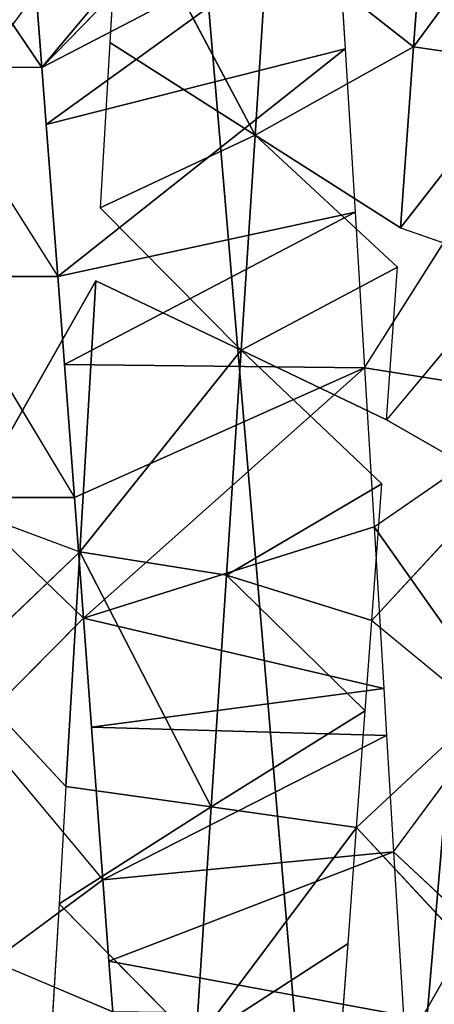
# Model space of a CAD drawing. Extents: x 143 to 263, y -61 to 82.
# Tile 207 of 256: x 157.843 to 158.155, y 72.227 to 72.967. Entities that reach past the tile are written whole.
import ezdxf

# ---------------------------------------------------------------- set-up
doc = ezdxf.new("R2010")
doc.units = 0
doc.header["$LTSCALE"] = 25.4
doc.layers.get('0').update_dxf_attribs({"color": 13, "linetype": 'CONTINUOUS'})

# ---------------------------------------------------------------- blocks, each defined once
blk = doc.blocks.new('ICE-BALL-8126_STL')
at = {"color": 41}
for p, q in [((9.15351, -45.627, 93.60933), (9.28611, -45.72461, 93.53336)), ((9.15351, -45.627, 93.60933), (9.28611, -45.72461, 93.53336)), ((9.29841, -45.638, 93.52715), (9.28611, -45.72461, 93.53336)), ((9.29841, -45.638, 93.52715), (9.28611, -45.72461, 93.53336)), ((9.42214, -45.73444, 93.47192), (9.29841, -45.638, 93.52715)), ((9.42214, -45.73444, 93.47192), (9.29841, -45.638, 93.52715)), ((9.42214, -45.73444, 93.47192), (9.45158, -45.64908, 93.46062)), ((9.45158, -45.64908, 93.46062), (9.56644, -45.74494, 93.42281)), ((9.89106, -45.7396, 96.87987), (9.97797, -45.6469, 96.88279)), ((9.61463, -45.66096, 93.40979), (9.56644, -45.74494, 93.42281)), ((9.71731, -45.75598, 93.38744), (9.61463, -45.66096, 93.40979)), ((9.6469, -45.75429, 96.85068), (9.78204, -45.65865, 96.87069)), ((9.89106, -45.7396, 96.87987), (9.78204, -45.65865, 96.87069)), ((9.6469, -45.75429, 96.85068), (9.58886, -45.67029, 96.83907)), ((9.52729, -45.76152, 96.82475), (9.54135, -45.67316, 96.8282)), ((9.71731, -45.75598, 93.38744), (9.78509, -45.67346, 93.37656)), ((9.78509, -45.67346, 93.37656), (9.87277, -45.76743, 93.36696)), ((9.52729, -45.76152, 96.82475), (9.40128, -45.68166, 96.78872)), ((9.96004, -45.68637, 93.3623), (9.87277, -45.76743, 93.36696)), ((10.13629, -45.78696, 93.36772), (9.96004, -45.68637, 93.3623)), ((9.28611, -45.72461, 93.53336), (9.15351, -45.7145, 93.60933)), ((9.28611, -45.72461, 93.53336), (9.15351, -45.7145, 93.60933)), ((9.20003, -45.83398, 93.3646), (9.28611, -45.72461, 93.53336)), ((9.20003, -45.83398, 93.3646), (9.28611, -45.72461, 93.53336)), ((9.42214, -45.73444, 93.47192), (9.28611, -45.72461, 93.53336)), ((9.42214, -45.73444, 93.47192), (9.28611, -45.72461, 93.53336)), ((9.35246, -45.84382, 93.29576), (9.28611, -45.72461, 93.53336)), ((9.35246, -45.84382, 93.29576), (9.28611, -45.72461, 93.53336)), ((9.42214, -45.73444, 93.47192), (9.35246, -45.84382, 93.29576)), ((9.35246, -45.84382, 93.29576), (9.45158, -45.73658, 93.46062)), ((9.56644, -45.74494, 93.42281), (9.45158, -45.73658, 93.46062)), ((9.51416, -45.85432, 93.24072), (9.45158, -45.73658, 93.46062)), ((9.51416, -45.85432, 93.24072), (9.45158, -45.73658, 93.46062)), ((9.89106, -45.7396, 96.87987), (10.01416, -45.73224, 96.88286)), ((9.97338, -45.95381, 96.5038), (10.01416, -45.73224, 96.88286)), ((9.97338, -45.95381, 96.5038), (10.01416, -45.73224, 96.88286)), ((9.56644, -45.74494, 93.42281), (9.51416, -45.85432, 93.24072)), ((9.7684, -45.74697, 96.86911), (9.80369, -45.74485, 96.87301)), ((9.7975, -45.9669, 96.49092), (9.80369, -45.74485, 96.87301)), ((9.7975, -45.9669, 96.49092), (9.80369, -45.74485, 96.87301)), ((9.80369, -45.74485, 96.87301), (9.89106, -45.7396, 96.87987)), ((9.91223, -45.95835, 96.50157), (9.80369, -45.74485, 96.87301)), ((9.91223, -45.95835, 96.50157), (9.80369, -45.74485, 96.87301)), ((9.91223, -45.95835, 96.50157), (9.89106, -45.7396, 96.87987)), ((9.91223, -45.95835, 96.50157), (9.89106, -45.7396, 96.87987)), ((9.97338, -45.95381, 96.5038), (9.89106, -45.7396, 96.87987)), ((9.97338, -45.95381, 96.5038), (9.89106, -45.7396, 96.87987)), ((9.61463, -45.74846, 93.40979), (9.51416, -45.85432, 93.24072)), ((9.61463, -45.74846, 93.40979), (9.68323, -45.86536, 93.20109)), ((9.61463, -45.74846, 93.40979), (9.68323, -45.86536, 93.20109)), ((9.71731, -45.75598, 93.38744), (9.61463, -45.74846, 93.40979)), ((9.6469, -45.75429, 96.85068), (9.7684, -45.74697, 96.86911)), ((9.71551, -45.97304, 96.47805), (9.7684, -45.74697, 96.86911)), ((9.71551, -45.97304, 96.47805), (9.7684, -45.74697, 96.86911)), ((9.7975, -45.9669, 96.49092), (9.7684, -45.74697, 96.86911)), ((9.7975, -45.9669, 96.49092), (9.7684, -45.74697, 96.86911)), ((9.52729, -45.76152, 96.82475), (9.6469, -45.75429, 96.85068)), ((9.71551, -45.97304, 96.47805), (9.6469, -45.75429, 96.85068)), ((9.71551, -45.97304, 96.47805), (9.6469, -45.75429, 96.85068)), ((9.71731, -45.75598, 93.38744), (9.68323, -45.86536, 93.20109)), ((9.71731, -45.75598, 93.38744), (9.68323, -45.86536, 93.20109)), ((9.78509, -45.76096, 93.37656), (9.71731, -45.75598, 93.38744)), ((9.41022, -45.76862, 96.79158), (9.52729, -45.76152, 96.82475)), ((9.52482, -45.98737, 96.43044), (9.52729, -45.76152, 96.82475)), ((9.52482, -45.98737, 96.43044), (9.52729, -45.76152, 96.82475)), ((9.62489, -45.97984, 96.45859), (9.52729, -45.76152, 96.82475)), ((9.62489, -45.97984, 96.45859), (9.52729, -45.76152, 96.82475)), ((9.71551, -45.97304, 96.47805), (9.52729, -45.76152, 96.82475)), ((9.71551, -45.97304, 96.47805), (9.52729, -45.76152, 96.82475)), ((9.68323, -45.86536, 93.20109), (9.78509, -45.76096, 93.37656)), ((9.68323, -45.86536, 93.20109), (9.78509, -45.76096, 93.37656)), ((9.78509, -45.76096, 93.37656), (9.85743, -45.8768, 93.17814)), ((9.87277, -45.76743, 93.36696), (9.78509, -45.76096, 93.37656)), ((9.78509, -45.76096, 93.37656), (9.85743, -45.8768, 93.17814)), ((9.85743, -45.8768, 93.17814), (9.87277, -45.76743, 93.36696)), ((9.85743, -45.8768, 93.17814), (9.87277, -45.76743, 93.36696)), ((9.96004, -45.77388, 93.3623), (9.87277, -45.76743, 93.36696)), ((10.03426, -45.88848, 93.17268), (9.87277, -45.76743, 93.36696)), ((10.03426, -45.88848, 93.17268), (9.87277, -45.76743, 93.36696)), ((9.28755, -45.77609, 96.7481), (9.41022, -45.76862, 96.79158)), ((9.45866, -45.99237, 96.40782), (9.41022, -45.76862, 96.79158)), ((9.45866, -45.99237, 96.40782), (9.41022, -45.76862, 96.79158)), ((9.52482, -45.98737, 96.43044), (9.41022, -45.76862, 96.79158)), ((9.52482, -45.98737, 96.43044), (9.41022, -45.76862, 96.79158)), ((9.96004, -45.77388, 93.3623), (10.03426, -45.88848, 93.17268)), ((9.96004, -45.77388, 93.3623), (10.03426, -45.88848, 93.17268)), ((10.03057, -45.7791, 93.36209), (9.96004, -45.77388, 93.3623)), ((9.18622, -45.78229, 96.70499), (9.28755, -45.77609, 96.7481)), ((9.30159, -46.00429, 96.34026), (9.18622, -45.78229, 96.70499)), ((9.30159, -46.00429, 96.34026), (9.18622, -45.78229, 96.70499)), ((9.34434, -46.00104, 96.36067), (9.18622, -45.78229, 96.70499)), ((9.34434, -46.00104, 96.36067), (9.18622, -45.78229, 96.70499)), ((9.34434, -46.00104, 96.36067), (9.28755, -45.77609, 96.7481)), ((9.34434, -46.00104, 96.36067), (9.28755, -45.77609, 96.7481)), ((9.45866, -45.99237, 96.40782), (9.28755, -45.77609, 96.7481)), ((9.45866, -45.99237, 96.40782), (9.28755, -45.77609, 96.7481)), ((9.30159, -46.00429, 96.34026), (9.08038, -45.78878, 96.65244)), ((9.30159, -46.00429, 96.34026), (9.08038, -45.78878, 96.65244)), ((9.30159, -46.00429, 96.34026), (9.04702, -45.79084, 96.63418)), ((9.30159, -46.00429, 96.34026), (9.04702, -45.79084, 96.63418)), ((9.35246, -45.84382, 93.29576), (9.20003, -45.83398, 93.3646)), ((9.35246, -45.84382, 93.29576), (9.20003, -45.83398, 93.3646)), ((9.15969, -45.94602, 93.17326), (9.35246, -45.84382, 93.29576)), ((9.15969, -45.94602, 93.17326), (9.35246, -45.84382, 93.29576)), ((9.28278, -45.95319, 93.1196), (9.35246, -45.84382, 93.29576)), ((9.28278, -45.95319, 93.1196), (9.35246, -45.84382, 93.29576)), ((9.35246, -45.84382, 93.29576), (9.51416, -45.85432, 93.24072)), ((9.40712, -45.96048, 93.07523), (9.35246, -45.84382, 93.29576)), ((9.35246, -45.84382, 93.29576), (9.51416, -45.85432, 93.24072)), ((9.40712, -45.96048, 93.07523), (9.35246, -45.84382, 93.29576)), ((9.40712, -45.96048, 93.07523), (9.51416, -45.85432, 93.24072)), ((9.46188, -45.96369, 93.05863), (9.51416, -45.85432, 93.24072)), ((9.68323, -45.86536, 93.20109), (9.51416, -45.85432, 93.24072)), ((9.51416, -45.85432, 93.24072), (9.66559, -45.9757, 93.0118)), ((9.51416, -45.85432, 93.24072), (9.66559, -45.9757, 93.0118)), ((9.68323, -45.86536, 93.20109), (9.51416, -45.85432, 93.24072)), ((9.68323, -45.86536, 93.20109), (9.66559, -45.9757, 93.0118)), ((9.68323, -45.86536, 93.20109), (9.66559, -45.9757, 93.0118)), ((9.85743, -45.8768, 93.17814), (9.68323, -45.86536, 93.20109)), ((9.85743, -45.8768, 93.17814), (9.68323, -45.86536, 93.20109)), ((9.85743, -45.8768, 93.17814), (9.66559, -45.9757, 93.0118)), ((9.85743, -45.8768, 93.17814), (9.66559, -45.9757, 93.0118)), ((9.85743, -45.8768, 93.17814), (9.84209, -45.98618, 92.98932)), ((9.85743, -45.8768, 93.17814), (9.84209, -45.98618, 92.98932)), ((9.85743, -45.8768, 93.17814), (10.03426, -45.88848, 93.17268)), ((9.93029, -45.99142, 92.98415), (9.85743, -45.8768, 93.17814)), ((9.85743, -45.8768, 93.17814), (10.03426, -45.88848, 93.17268)), ((9.93029, -45.99142, 92.98415), (9.85743, -45.8768, 93.17814)), ((9.93029, -45.99142, 92.98415), (10.03426, -45.88848, 93.17268)), ((9.93029, -45.99142, 92.98415), (10.03426, -45.88848, 93.17268)), ((9.15969, -45.94602, 93.17326), (9.28278, -45.95319, 93.1196)), ((9.28278, -45.95319, 93.1196), (9.40712, -45.96048, 93.07523)), ((9.97338, -45.95381, 96.5038), (10.01141, -45.95099, 96.50398)), ((10.01141, -45.95099, 96.50398), (9.97338, -46.04131, 96.5038)), ((9.7975, -45.9669, 96.49092), (9.91223, -45.95835, 96.50157)), ((9.7975, -46.05441, 96.49092), (9.91223, -45.95835, 96.50157)), ((9.91223, -45.95835, 96.50157), (9.97338, -45.95381, 96.5038)), ((9.97338, -46.04131, 96.5038), (9.91223, -45.95835, 96.50157)), ((9.46188, -45.96369, 93.05863), (9.66559, -45.9757, 93.0118)), ((9.63376, -46.06132, 93.01761), (9.46188, -45.96369, 93.05863)), ((9.46188, -45.96369, 93.05863), (9.66559, -45.9757, 93.0118)), ((9.71551, -45.97304, 96.47805), (9.7975, -45.9669, 96.49092)), ((9.62489, -45.97984, 96.45859), (9.71551, -45.97304, 96.47805)), ((9.62489, -46.06733, 96.45859), (9.71551, -45.97304, 96.47805)), ((9.7975, -46.05441, 96.49092), (9.71551, -45.97304, 96.47805)), ((9.45866, -46.07987, 96.40782), (9.62489, -45.97984, 96.45859)), ((9.52482, -45.98737, 96.43044), (9.62489, -45.97984, 96.45859)), ((9.62489, -46.06733, 96.45859), (9.62489, -45.97984, 96.45859)), ((9.63376, -46.06132, 93.01761), (9.66559, -45.9757, 93.0118)), ((9.66559, -45.9757, 93.0118), (9.84209, -45.98618, 92.98932)), ((9.75402, -46.06844, 92.99849), (9.66559, -45.9757, 93.0118)), ((9.66559, -45.9757, 93.0118), (9.84209, -45.98618, 92.98932)), ((9.45866, -45.99237, 96.40782), (9.52482, -45.98737, 96.43044)), ((9.75402, -46.06844, 92.99849), (9.84209, -45.98618, 92.98932)), ((9.84209, -45.98618, 92.98932), (9.93029, -45.99142, 92.98415)), ((9.30159, -46.09179, 96.34026), (9.45866, -45.99237, 96.40782)), ((9.34434, -46.00104, 96.36067), (9.45866, -45.99237, 96.40782)), ((9.45866, -46.07987, 96.40782), (9.45866, -45.99237, 96.40782)), ((9.93029, -45.99142, 92.98415), (10.03794, -45.99785, 92.98328)), ((9.30159, -46.00429, 96.34026), (9.15594, -46.10293, 96.25804)), ((9.17758, -46.01377, 96.27158), (9.30159, -46.00429, 96.34026)), ((9.30159, -46.00429, 96.34026), (9.34434, -46.00104, 96.36067)), ((9.30159, -46.00429, 96.34026), (9.30159, -46.09179, 96.34026))]:
    blk.add_line(p, q, dxfattribs=at)
mesh = blk.add_polyface(dxfattribs=at)
corners = [(0, -46.66827, 80.03829), (21.2, -44.86023, 75.32821), (0, -44.86023, 75.32821), (21.2, -46.66827, 80.03829)]
mesh.append_faces([[corners[k] for k in face] for face in [(0, 1, 2), (1, 0, 3)]], dxfattribs={"vtx0": -1, "color": 41})
mesh = blk.add_polyface(dxfattribs=at)
corners = [(0, -44.86023, 114.53761), (21.2, -46.66827, 109.82753), (0, -46.66827, 109.82753), (21.2, -44.86023, 114.53761)]
mesh.append_faces([[corners[k] for k in face] for face in [(0, 1, 2), (1, 0, 3)]], dxfattribs={"vtx0": -1, "color": 41})
mesh = blk.add_polyface(dxfattribs=at)
corners = [(23, -45.5517, 117.2876), (0, -47.61319, 112.57052), (23, -47.61319, 112.57052), (0, -45.5517, 117.2876)]
mesh.append_faces([[corners[k] for k in face] for face in [(0, 1, 2), (1, 0, 3)]], dxfattribs={"vtx0": -1, "color": 41})
mesh = blk.add_polyface(dxfattribs=at)
corners = [(23, -47.61319, 77.2953), (0, -45.5517, 72.57822), (23, -45.5517, 72.57822), (0, -47.61319, 77.2953)]
mesh.append_faces([[corners[k] for k in face] for face in [(0, 1, 2), (1, 0, 3)]], dxfattribs={"vtx0": -1, "color": 41})
mesh = blk.add_polyface(dxfattribs=at)
corners = [(10.13629, -45.78696, 93.36772), (9.96004, -45.59888, 93.3623), (9.96004, -45.68637, 93.3623), (10.13629, -45.69947, 93.36772)]
mesh.append_faces([[corners[k] for k in face] for face in [(0, 1, 2), (1, 0, 3)]], dxfattribs={"vtx0": -1, "color": 41})
mesh = blk.add_polyface(dxfattribs=at)
corners = [(9.28611, -45.72461, 93.53336), (9.15351, -45.627, 93.60933), (9.15351, -45.7145, 93.60933)]
mesh.append_faces([[corners[k] for k in face] for face in [(0, 1, 2)]], dxfattribs={"color": 41})
mesh = blk.add_polyface(dxfattribs=at)
corners = [(9.29841, -45.638, 93.52715), (9.15351, -45.627, 93.60933), (9.28611, -45.72461, 93.53336)]
mesh.append_faces([[corners[k] for k in face] for face in [(0, 1, 2)]], dxfattribs={"color": 41})
mesh = blk.add_polyface(dxfattribs=at)
corners = [(9.42214, -45.73444, 93.47192), (9.29841, -45.638, 93.52715), (9.28611, -45.72461, 93.53336)]
mesh.append_faces([[corners[k] for k in face] for face in [(0, 1, 2)]], dxfattribs={"color": 41})
mesh = blk.add_polyface(dxfattribs=at)
corners = [(9.45158, -45.64908, 93.46062), (9.29841, -45.638, 93.52715), (9.42214, -45.73444, 93.47192)]
mesh.append_faces([[corners[k] for k in face] for face in [(0, 1, 2)]], dxfattribs={"color": 41})
mesh = blk.add_polyface(dxfattribs=at)
corners = [(9.61463, -45.66096, 93.40979), (9.45158, -45.64908, 93.46062), (9.56644, -45.74494, 93.42281)]
mesh.append_faces([[corners[k] for k in face] for face in [(0, 1, 2)]], dxfattribs={"color": 41})
mesh = blk.add_polyface(dxfattribs=at)
corners = [(9.97797, -45.6469, 96.88279), (9.89106, -45.7396, 96.87987), (9.78204, -45.65865, 96.87069)]
mesh.append_faces([[corners[k] for k in face] for face in [(0, 1, 2)]], dxfattribs={"color": 41})
mesh = blk.add_polyface(dxfattribs=at)
corners = [(9.78204, -45.65865, 96.87069), (9.6469, -45.75429, 96.85068), (9.58886, -45.67029, 96.83907)]
mesh.append_faces([[corners[k] for k in face] for face in [(0, 1, 2)]], dxfattribs={"color": 41})
mesh = blk.add_polyface(dxfattribs=at)
corners = [(9.78509, -45.67346, 93.37656), (9.61463, -45.66096, 93.40979), (9.71731, -45.75598, 93.38744)]
mesh.append_faces([[corners[k] for k in face] for face in [(0, 1, 2)]], dxfattribs={"color": 41})
mesh = blk.add_polyface(dxfattribs=at)
corners = [(9.54135, -45.67316, 96.8282), (9.52729, -45.76152, 96.82475), (9.40128, -45.68166, 96.78872)]
mesh.append_faces([[corners[k] for k in face] for face in [(0, 1, 2)]], dxfattribs={"color": 41})
mesh = blk.add_polyface(dxfattribs=at)
corners = [(9.96004, -45.68637, 93.3623), (9.78509, -45.67346, 93.37656), (9.87277, -45.76743, 93.36696)]
mesh.append_faces([[corners[k] for k in face] for face in [(0, 1, 2)]], dxfattribs={"color": 41})
mesh = blk.add_polyface(dxfattribs=at)
corners = [(9.15351, -45.7145, 93.60933), (9.20003, -45.83398, 93.3646), (9.28611, -45.72461, 93.53336)]
mesh.append_faces([[corners[k] for k in face] for face in [(0, 1, 2)]], dxfattribs={"color": 41})
mesh = blk.add_polyface(dxfattribs=at)
corners = [(9.28611, -45.72461, 93.53336), (9.20003, -45.83398, 93.3646), (9.35246, -45.84382, 93.29576)]
mesh.append_faces([[corners[k] for k in face] for face in [(0, 1, 2)]], dxfattribs={"color": 41})
mesh = blk.add_polyface(dxfattribs=at)
corners = [(9.28611, -45.72461, 93.53336), (9.35246, -45.84382, 93.29576), (9.42214, -45.73444, 93.47192)]
mesh.append_faces([[corners[k] for k in face] for face in [(0, 1, 2)]], dxfattribs={"color": 41})
mesh = blk.add_polyface(dxfattribs=at)
corners = [(10.01416, -45.73224, 96.88286), (10.01141, -45.95099, 96.50398), (9.97338, -45.95381, 96.5038), (10.06969, -45.72893, 96.88167)]
mesh.append_faces([[corners[k] for k in face] for face in [(0, 1, 2), (1, 0, 3)]], dxfattribs={"vtx0": -1, "color": 41})
mesh = blk.add_polyface(dxfattribs=at)
corners = [(9.45158, -45.73658, 93.46062), (9.35246, -45.84382, 93.29576), (9.51416, -45.85432, 93.24072)]
mesh.append_faces([[corners[k] for k in face] for face in [(0, 1, 2)]], dxfattribs={"color": 41})
mesh = blk.add_polyface(dxfattribs=at)
corners = [(9.45158, -45.73658, 93.46062), (9.51416, -45.85432, 93.24072), (9.56644, -45.74494, 93.42281)]
mesh.append_faces([[corners[k] for k in face] for face in [(0, 1, 2)]], dxfattribs={"color": 41})
mesh = blk.add_polyface(dxfattribs=at)
corners = [(10.01416, -45.73224, 96.88286), (9.97338, -45.95381, 96.5038), (9.89106, -45.7396, 96.87987)]
mesh.append_faces([[corners[k] for k in face] for face in [(0, 1, 2)]], dxfattribs={"color": 41})
mesh = blk.add_polyface(dxfattribs=at)
corners = [(9.80369, -45.74485, 96.87301), (9.7975, -45.9669, 96.49092), (9.7684, -45.74697, 96.86911)]
mesh.append_faces([[corners[k] for k in face] for face in [(0, 1, 2)]], dxfattribs={"color": 41})
mesh = blk.add_polyface(dxfattribs=at)
corners = [(9.80369, -45.74485, 96.87301), (9.91223, -45.95835, 96.50157), (9.7975, -45.9669, 96.49092)]
mesh.append_faces([[corners[k] for k in face] for face in [(0, 1, 2)]], dxfattribs={"color": 41})
mesh = blk.add_polyface(dxfattribs=at)
corners = [(9.89106, -45.7396, 96.87987), (9.91223, -45.95835, 96.50157), (9.80369, -45.74485, 96.87301)]
mesh.append_faces([[corners[k] for k in face] for face in [(0, 1, 2)]], dxfattribs={"color": 41})
mesh = blk.add_polyface(dxfattribs=at)
corners = [(9.89106, -45.7396, 96.87987), (9.97338, -45.95381, 96.5038), (9.91223, -45.95835, 96.50157)]
mesh.append_faces([[corners[k] for k in face] for face in [(0, 1, 2)]], dxfattribs={"color": 41})
mesh = blk.add_polyface(dxfattribs=at)
corners = [(9.61463, -45.74846, 93.40979), (9.51416, -45.85432, 93.24072), (9.68323, -45.86536, 93.20109)]
mesh.append_faces([[corners[k] for k in face] for face in [(0, 1, 2)]], dxfattribs={"color": 41})
mesh = blk.add_polyface(dxfattribs=at)
corners = [(9.61463, -45.74846, 93.40979), (9.68323, -45.86536, 93.20109), (9.71731, -45.75598, 93.38744)]
mesh.append_faces([[corners[k] for k in face] for face in [(0, 1, 2)]], dxfattribs={"color": 41})
mesh = blk.add_polyface(dxfattribs=at)
corners = [(9.7684, -45.74697, 96.86911), (9.71551, -45.97304, 96.47805), (9.6469, -45.75429, 96.85068)]
mesh.append_faces([[corners[k] for k in face] for face in [(0, 1, 2)]], dxfattribs={"color": 41})
mesh = blk.add_polyface(dxfattribs=at)
corners = [(9.7684, -45.74697, 96.86911), (9.7975, -45.9669, 96.49092), (9.71551, -45.97304, 96.47805)]
mesh.append_faces([[corners[k] for k in face] for face in [(0, 1, 2)]], dxfattribs={"color": 41})
mesh = blk.add_polyface(dxfattribs=at)
corners = [(9.6469, -45.75429, 96.85068), (9.71551, -45.97304, 96.47805), (9.52729, -45.76152, 96.82475)]
mesh.append_faces([[corners[k] for k in face] for face in [(0, 1, 2)]], dxfattribs={"color": 41})
mesh = blk.add_polyface(dxfattribs=at)
corners = [(9.71731, -45.75598, 93.38744), (9.68323, -45.86536, 93.20109), (9.78509, -45.76096, 93.37656)]
mesh.append_faces([[corners[k] for k in face] for face in [(0, 1, 2)]], dxfattribs={"color": 41})
mesh = blk.add_polyface(dxfattribs=at)
corners = [(9.52729, -45.76152, 96.82475), (9.52482, -45.98737, 96.43044), (9.41022, -45.76862, 96.79158)]
mesh.append_faces([[corners[k] for k in face] for face in [(0, 1, 2)]], dxfattribs={"color": 41})
mesh = blk.add_polyface(dxfattribs=at)
corners = [(9.52729, -45.76152, 96.82475), (9.62489, -45.97984, 96.45859), (9.52482, -45.98737, 96.43044)]
mesh.append_faces([[corners[k] for k in face] for face in [(0, 1, 2)]], dxfattribs={"color": 41})
mesh = blk.add_polyface(dxfattribs=at)
corners = [(9.52729, -45.76152, 96.82475), (9.71551, -45.97304, 96.47805), (9.62489, -45.97984, 96.45859)]
mesh.append_faces([[corners[k] for k in face] for face in [(0, 1, 2)]], dxfattribs={"color": 41})
mesh = blk.add_polyface(dxfattribs=at)
corners = [(9.78509, -45.76096, 93.37656), (9.68323, -45.86536, 93.20109), (9.85743, -45.8768, 93.17814)]
mesh.append_faces([[corners[k] for k in face] for face in [(0, 1, 2)]], dxfattribs={"color": 41})
mesh = blk.add_polyface(dxfattribs=at)
corners = [(9.78509, -45.76096, 93.37656), (9.85743, -45.8768, 93.17814), (9.87277, -45.76743, 93.36696)]
mesh.append_faces([[corners[k] for k in face] for face in [(0, 1, 2)]], dxfattribs={"color": 41})
mesh = blk.add_polyface(dxfattribs=at)
corners = [(9.87277, -45.76743, 93.36696), (9.85743, -45.8768, 93.17814), (10.03426, -45.88848, 93.17268)]
mesh.append_faces([[corners[k] for k in face] for face in [(0, 1, 2)]], dxfattribs={"color": 41})
mesh = blk.add_polyface(dxfattribs=at)
corners = [(9.87277, -45.76743, 93.36696), (10.03426, -45.88848, 93.17268), (9.96004, -45.77388, 93.3623)]
mesh.append_faces([[corners[k] for k in face] for face in [(0, 1, 2)]], dxfattribs={"color": 41})
mesh = blk.add_polyface(dxfattribs=at)
corners = [(9.41022, -45.76862, 96.79158), (9.45866, -45.99237, 96.40782), (9.28755, -45.77609, 96.7481)]
mesh.append_faces([[corners[k] for k in face] for face in [(0, 1, 2)]], dxfattribs={"color": 41})
mesh = blk.add_polyface(dxfattribs=at)
corners = [(9.41022, -45.76862, 96.79158), (9.52482, -45.98737, 96.43044), (9.45866, -45.99237, 96.40782)]
mesh.append_faces([[corners[k] for k in face] for face in [(0, 1, 2)]], dxfattribs={"color": 41})
mesh = blk.add_polyface(dxfattribs=at)
corners = [(9.96004, -45.77388, 93.3623), (10.03426, -45.88848, 93.17268), (10.03057, -45.7791, 93.36209)]
mesh.append_faces([[corners[k] for k in face] for face in [(0, 1, 2)]], dxfattribs={"color": 41})
mesh = blk.add_polyface(dxfattribs=at)
corners = [(9.18622, -45.78229, 96.70499), (9.30159, -46.00429, 96.34026), (9.08038, -45.78878, 96.65244)]
mesh.append_faces([[corners[k] for k in face] for face in [(0, 1, 2)]], dxfattribs={"color": 41})
mesh = blk.add_polyface(dxfattribs=at)
corners = [(9.28755, -45.77609, 96.7481), (9.34434, -46.00104, 96.36067), (9.18622, -45.78229, 96.70499)]
mesh.append_faces([[corners[k] for k in face] for face in [(0, 1, 2)]], dxfattribs={"color": 41})
mesh = blk.add_polyface(dxfattribs=at)
corners = [(9.18622, -45.78229, 96.70499), (9.34434, -46.00104, 96.36067), (9.30159, -46.00429, 96.34026)]
mesh.append_faces([[corners[k] for k in face] for face in [(0, 1, 2)]], dxfattribs={"color": 41})
mesh = blk.add_polyface(dxfattribs=at)
corners = [(9.28755, -45.77609, 96.7481), (9.45866, -45.99237, 96.40782), (9.34434, -46.00104, 96.36067)]
mesh.append_faces([[corners[k] for k in face] for face in [(0, 1, 2)]], dxfattribs={"color": 41})
mesh = blk.add_polyface(dxfattribs=at)
corners = [(9.08038, -45.78878, 96.65244), (9.30159, -46.00429, 96.34026), (9.04702, -45.79084, 96.63418)]
mesh.append_faces([[corners[k] for k in face] for face in [(0, 1, 2)]], dxfattribs={"color": 41})
mesh = blk.add_polyface(dxfattribs=at)
corners = [(9.04702, -45.79084, 96.63418), (9.30159, -46.00429, 96.34026), (9.17758, -46.01377, 96.27158)]
mesh.append_faces([[corners[k] for k in face] for face in [(0, 1, 2)]], dxfattribs={"color": 41})
mesh = blk.add_polyface(dxfattribs=at)
corners = [(9.20003, -45.83398, 93.3646), (9.15969, -45.94602, 93.17326), (9.35246, -45.84382, 93.29576)]
mesh.append_faces([[corners[k] for k in face] for face in [(0, 1, 2)]], dxfattribs={"color": 41})
mesh = blk.add_polyface(dxfattribs=at)
corners = [(9.35246, -45.84382, 93.29576), (9.15969, -45.94602, 93.17326), (9.28278, -45.95319, 93.1196)]
mesh.append_faces([[corners[k] for k in face] for face in [(0, 1, 2)]], dxfattribs={"color": 41})
mesh = blk.add_polyface(dxfattribs=at)
corners = [(9.35246, -45.84382, 93.29576), (9.28278, -45.95319, 93.1196), (9.40712, -45.96048, 93.07523)]
mesh.append_faces([[corners[k] for k in face] for face in [(0, 1, 2)]], dxfattribs={"color": 41})
mesh = blk.add_polyface(dxfattribs=at)
corners = [(9.35246, -45.84382, 93.29576), (9.40712, -45.96048, 93.07523), (9.51416, -45.85432, 93.24072)]
mesh.append_faces([[corners[k] for k in face] for face in [(0, 1, 2)]], dxfattribs={"color": 41})
mesh = blk.add_polyface(dxfattribs=at)
corners = [(9.51416, -45.85432, 93.24072), (9.46188, -45.96369, 93.05863), (9.66559, -45.9757, 93.0118)]
mesh.append_faces([[corners[k] for k in face] for face in [(0, 1, 2)]], dxfattribs={"color": 41})
mesh = blk.add_polyface(dxfattribs=at)
corners = [(9.51416, -45.85432, 93.24072), (9.66559, -45.9757, 93.0118), (9.68323, -45.86536, 93.20109)]
mesh.append_faces([[corners[k] for k in face] for face in [(0, 1, 2)]], dxfattribs={"color": 41})
mesh = blk.add_polyface(dxfattribs=at)
corners = [(9.68323, -45.86536, 93.20109), (9.66559, -45.9757, 93.0118), (9.85743, -45.8768, 93.17814)]
mesh.append_faces([[corners[k] for k in face] for face in [(0, 1, 2)]], dxfattribs={"color": 41})
mesh = blk.add_polyface(dxfattribs=at)
corners = [(9.85743, -45.8768, 93.17814), (9.66559, -45.9757, 93.0118), (9.84209, -45.98618, 92.98932)]
mesh.append_faces([[corners[k] for k in face] for face in [(0, 1, 2)]], dxfattribs={"color": 41})
mesh = blk.add_polyface(dxfattribs=at)
corners = [(9.85743, -45.8768, 93.17814), (9.84209, -45.98618, 92.98932), (9.93029, -45.99142, 92.98415)]
mesh.append_faces([[corners[k] for k in face] for face in [(0, 1, 2)]], dxfattribs={"color": 41})
mesh = blk.add_polyface(dxfattribs=at)
corners = [(9.85743, -45.8768, 93.17814), (9.93029, -45.99142, 92.98415), (10.03426, -45.88848, 93.17268)]
mesh.append_faces([[corners[k] for k in face] for face in [(0, 1, 2)]], dxfattribs={"color": 41})
mesh = blk.add_polyface(dxfattribs=at)
corners = [(10.03426, -45.88848, 93.17268), (9.93029, -45.99142, 92.98415), (10.03794, -45.99785, 92.98328)]
mesh.append_faces([[corners[k] for k in face] for face in [(0, 1, 2)]], dxfattribs={"color": 41})
mesh = blk.add_polyface(dxfattribs=at)
corners = [(9.28936, -46.04108, 93.11701), (9.15969, -45.94602, 93.17326), (9.15968, -46.03352, 93.17326)]
mesh.append_faces([[corners[k] for k in face] for face in [(0, 1, 2)]], dxfattribs={"color": 41})
mesh = blk.add_polyface(dxfattribs=at)
corners = [(10.14921, -46.0283, 96.49693), (9.97338, -46.04131, 96.5038), (10.01141, -45.95099, 96.50398)]
mesh.append_faces([[corners[k] for k in face] for face in [(0, 1, 2)]], dxfattribs={"color": 41})
mesh = blk.add_polyface(dxfattribs=at)
corners = [(9.97338, -46.04131, 96.5038), (9.7975, -46.05441, 96.49092), (9.91223, -45.95835, 96.50157)]
mesh.append_faces([[corners[k] for k in face] for face in [(0, 1, 2)]], dxfattribs={"color": 41})
mesh = blk.add_polyface(dxfattribs=at)
corners = [(9.66559, -45.9757, 93.0118), (9.46188, -45.96369, 93.05863), (9.63376, -46.06132, 93.01761)]
mesh.append_faces([[corners[k] for k in face] for face in [(0, 1, 2)]], dxfattribs={"color": 41})
mesh = blk.add_polyface(dxfattribs=at)
corners = [(9.7975, -46.05441, 96.49092), (9.62489, -46.06733, 96.45859), (9.71551, -45.97304, 96.47805)]
mesh.append_faces([[corners[k] for k in face] for face in [(0, 1, 2)]], dxfattribs={"color": 41})
mesh = blk.add_polyface(dxfattribs=at)
corners = [(9.62489, -46.06733, 96.45859), (9.45866, -46.07987, 96.40782), (9.62489, -45.97984, 96.45859)]
mesh.append_faces([[corners[k] for k in face] for face in [(0, 1, 2)]], dxfattribs={"color": 41})
mesh = blk.add_polyface(dxfattribs=at)
corners = [(9.84209, -45.98618, 92.98932), (9.66559, -45.9757, 93.0118), (9.75402, -46.06844, 92.99849)]
mesh.append_faces([[corners[k] for k in face] for face in [(0, 1, 2)]], dxfattribs={"color": 41})
mesh = blk.add_polyface(dxfattribs=at)
corners = [(9.45866, -46.07987, 96.40782), (9.30159, -46.09179, 96.34026), (9.45866, -45.99237, 96.40782)]
mesh.append_faces([[corners[k] for k in face] for face in [(0, 1, 2)]], dxfattribs={"color": 41})
mesh = blk.add_polyface(dxfattribs=at)
corners = [(9.30159, -46.09179, 96.34026), (9.15594, -46.10293, 96.25804), (9.30159, -46.00429, 96.34026)]
mesh.append_faces([[corners[k] for k in face] for face in [(0, 1, 2)]], dxfattribs={"color": 41})

msp = doc.modelspace()

# ---------------------------------------------------------------- block references
at = {"color": 0, "rotation": 270}
msp.add_blockref('ICE-BALL-8126_STL', (203.86356, 82.23263), dxfattribs=at)

doc.saveas('drawing.dxf')
